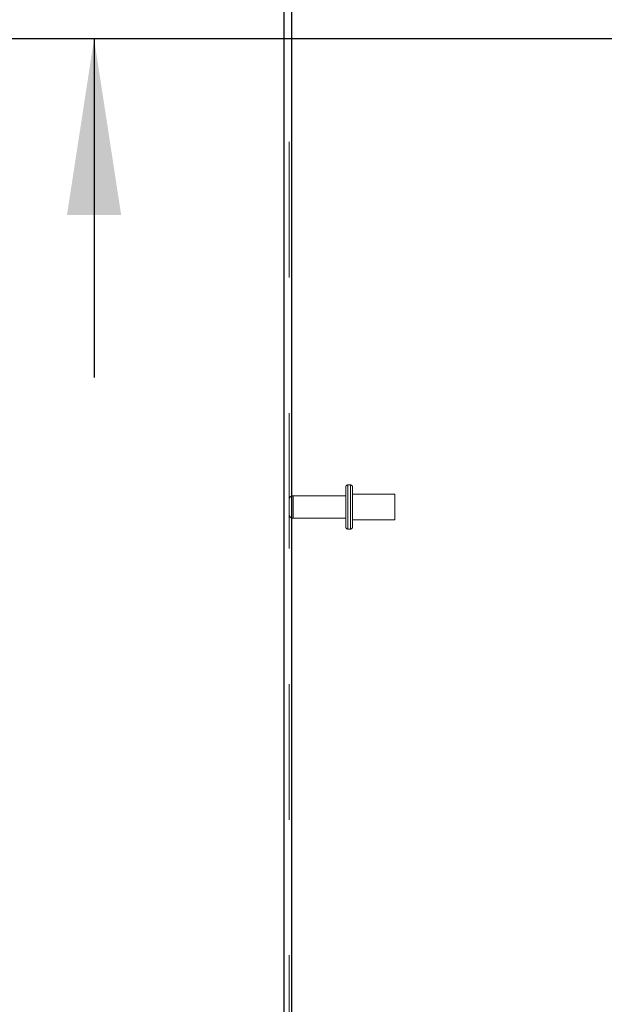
# Model space of a CAD drawing. Header units: inches. Extents: x 0.2 to 10.8, y 0.2 to 8.2.
# Tile 51 of 164: x 1.037 to 1.469, y 3.749 to 4.476. Entities that reach past the tile are written whole.
import ezdxf

# ---------------------------------------------------------------- set-up
doc = ezdxf.new("R2010")
doc.units = ezdxf.units.IN
doc.header["$MEASUREMENT"] = 0
doc.linetypes.add('HIDDEN', pattern=[0.075, 0.05, -0.025])
doc.layers.add('DIMENSIONS', color=140, linetype='Continuous')
doc.styles.add('SLDTEXTSTYLE0', font='TXT', dxfattribs={"width": 0.7})
doc.dimstyles.new('SLDDIMSTYLE0', dxfattribs={"dimtxt": 0.084961, "dimasz": 0.13, "dimexe": 0, "dimexo": 0.0625, "dimgap": 0.02124, "dimtad": 0, "dimtih": 1, "dimtoh": 1, "dimlfac": 20, "dimrnd": 1e-09, "dimzin": 12, "dimdsep": 46, "dimtxsty": 'SLDTEXTSTYLE0', "dimsah": 1, "dimcen": 0.09, "dimadec": 0, "dimazin": 3, "dimtfac": 1, "dimtofl": 0, "dimtmove": 0, "dimatfit": 3, "dimfxl": 0, "dimfrac": 2, "dimtolj": 1, "dimtzin": 12, "dimarcsym": 0})
doc.dimstyles.new('SLDDIMSTYLE1', dxfattribs={"dimtxt": 0.084961, "dimasz": 0.13, "dimexe": 0, "dimexo": 0.0625, "dimgap": 0.02124, "dimtad": 0, "dimtih": 1, "dimtoh": 1, "dimlfac": 20, "dimrnd": 1e-09, "dimzin": 12, "dimdsep": 46, "dimtxsty": 'SLDTEXTSTYLE0', "dimsah": 1, "dimcen": 0.09, "dimadec": 0, "dimazin": 3, "dimtfac": 1, "dimtmove": 0, "dimatfit": 0, "dimfxl": 0, "dimfrac": 2, "dimtolj": 1, "dimtzin": 12, "dimarcsym": 0})

# ---------------------------------------------------------------- blocks, each defined once
blk = doc.blocks.new('_D_6')
at = {"layer": 'DIMENSIONS'}
for p, q in [((0.56504, 3.66908), (0.53651, 3.66908)), ((0.53651, 3.66908), (0.53651, 3.53405)), ((0.88819, 3.66908), (0.91672, 3.66908)), ((0.91672, 3.66908), (0.91672, 3.53405)), ((1.04136, 3.66908), (1.09215, 3.66908)), ((1.09215, 3.66908), (1.09215, 3.53505)), ((0.53651, 3.53405), (0.56504, 3.53405)), ((0.91672, 3.53405), (0.88819, 3.53405)), ((1.72411, 3.53505), (0.96715, 3.53505)), ((1.09215, 3.20395), (1.09215, 3.53505)), ((1.72411, 3.20395), (0.96715, 3.20395))]:
    blk.add_line(p, q, dxfattribs=at)
for points in [[(1.09215, 3.53505), (1.07215, 3.40505), (1.11215, 3.40505)], [(1.09215, 3.20395), (1.11215, 3.33395), (1.07215, 3.33395)]]:
    blk.add_solid(points, dxfattribs=at)
at = {"layer": 'DIMENSIONS', "char_height": 0.083333, "attachment_point": 1, "style": 'SLDTEXTSTYLE0'}
for s, insert in [('6.62', (0.60038, 3.79553)), ('168.2', (0.56504, 3.64148))]:
    blk.add_mtext(s, dxfattribs=dict(at, insert=insert))
blk = doc.blocks.new('_D_7')
at = {"layer": 'DIMENSIONS'}
for p, q in [((0.58027, 4.94034), (0.55174, 4.94034)), ((0.55174, 4.94034), (0.55174, 4.8053)), ((0.90342, 4.94034), (0.93195, 4.94034)), ((0.93195, 4.94034), (0.93195, 4.8053)), ((1.05659, 4.94034), (1.09215, 4.94034)), ((1.09215, 4.94034), (1.09215, 4.69705)), ((0.55174, 4.8053), (0.58027, 4.8053)), ((0.93195, 4.8053), (0.90342, 4.8053)), ((1.72411, 4.69705), (0.96715, 4.69705)), ((1.69133, 4.46145), (0.96715, 4.46145)), ((1.09215, 4.46145), (1.09215, 4.21145))]:
    blk.add_line(p, q, dxfattribs=at)
for points in [[(1.09215, 4.69705), (1.11215, 4.82705), (1.07215, 4.82705)], [(1.09215, 4.46145), (1.07215, 4.33145), (1.11215, 4.33145)]]:
    blk.add_solid(points, dxfattribs=at)
at = {"layer": 'DIMENSIONS', "char_height": 0.083333, "attachment_point": 1, "style": 'SLDTEXTSTYLE0'}
for s, insert in [('4.71', (0.61561, 5.06678)), ('119.7', (0.58027, 4.91273))]:
    blk.add_mtext(s, dxfattribs=dict(at, insert=insert))

msp = doc.modelspace()

# ---------------------------------------------------------------- linework, layer by layer
at = {"color": 7, "linetype": 'Continuous', "lineweight": 25}
for p, q in [((1.2324329, 3.085296), (1.2324329, 5.4232663)), ((1.2378329, 5.422205), (1.2378329, 3.085296))]:
    msp.add_line(p, q, dxfattribs=at)
at = {"color": 7, "linetype": 'HIDDEN', "lineweight": 18}
for p, q in [((1.2360329, 3.085296), (1.2360329, 5.4232663)), ((1.2378329, 5.422205), (1.2378329, 3.085296)), ((1.2778829, 4.101246), (1.2778829, 4.130746)), ((1.2813829, 4.132246), (1.2793829, 4.132246)), ((1.2793829, 4.132157), (1.2793829, 4.099835)), ((1.2793829, 4.132157), (1.2793829, 4.099835)), ((1.2813829, 4.132157), (1.2813829, 4.099835)), ((1.2813829, 4.132157), (1.2813829, 4.099835)), ((1.2828829, 4.101246), (1.2828829, 4.130746)), ((1.2778829, 4.124296), (1.2390329, 4.124296)), ((1.2390329, 4.1242728), (1.2390329, 4.1077192)), ((1.2390329, 4.1242728), (1.2390329, 4.1077192)), ((1.3141329, 4.125371), (1.2828829, 4.125371)), ((1.3141329, 4.106621), (1.3141329, 4.125371)), ((1.2390329, 4.107696), (1.2778829, 4.107696)), ((1.2828829, 4.106621), (1.3141329, 4.106621)), ((1.2793829, 4.099746), (1.2813829, 4.099746))]:
    msp.add_line(p, q, dxfattribs=at)
for centre, radius, start, end in [((1.2793829, 4.130746), 0.0015, 90, 180), ((1.2813829, 4.130746), 0.0015, 0, 90), ((1.2390329, 4.121296), 0.003, 90, 180), ((1.2390329, 4.110696), 0.003, 180, 270), ((1.2793829, 4.101246), 0.0015, 180, 270), ((1.2813829, 4.101246), 0.0015, 270, 0)]:
    msp.add_arc(centre, radius, start, end, dxfattribs=at)

# ---------------------------------------------------------------- dimensions: what is measured, and where the dimension line sits
at = {"layer": 'DIMENSIONS'}
for base, p1, p2, dimstyle, picture, middle in [((1.0921473, 4.461446), (1.7741079, 4.697046), (1.7413329, 4.461446), 'SLDDIMSTYLE1', '_D_7', (1.0921473, 4.9403354)), ((1.0921473, 3.535046), (1.7741079, 3.203946), (1.7741079, 3.535046), 'SLDDIMSTYLE0', '_D_6', (1.0921473, 3.669085))]:
    dim = msp.add_linear_dim(base=base, p1=p1, p2=p2, angle=90, dimstyle=dimstyle, dxfattribs=at)
    dim.commit()
    dim.dimension.update_dxf_attribs({"geometry": picture, "text_midpoint": middle, "dimtype": 160})

doc.saveas('drawing.dxf')
